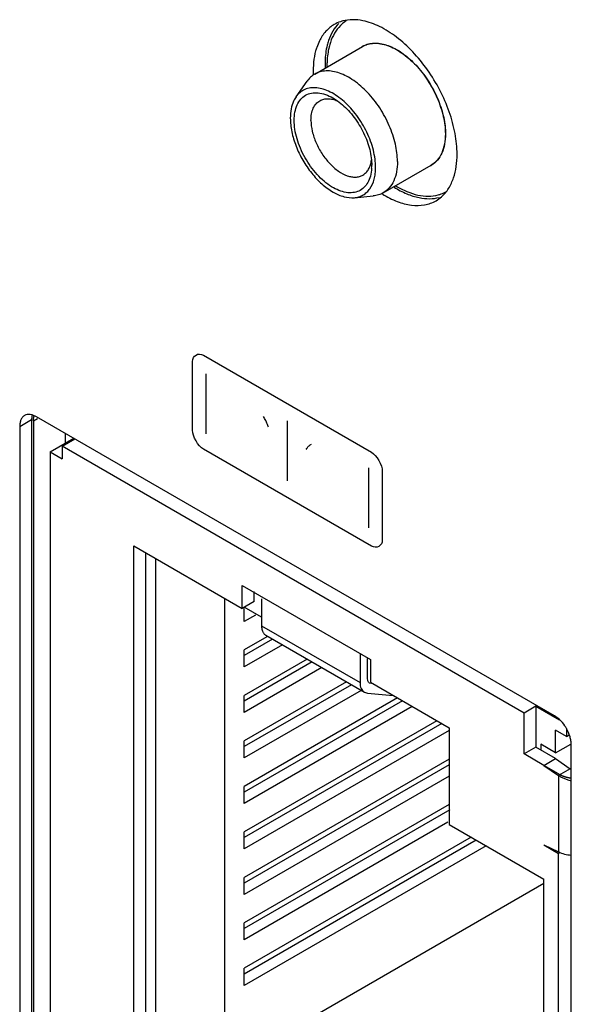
# Model space of a CAD drawing. Header units: inches. Extents: x 0 to 34, y 0 to 22.
# Tile 66 of 121: x 27.163 to 27.46, y 16.144 to 16.674. Entities that reach past the tile are written whole.
import ezdxf

# ---------------------------------------------------------------- set-up
doc = ezdxf.new("R2010")
doc.units = ezdxf.units.IN
doc.header["$LTSCALE"] = 1.87
doc.header["$MEASUREMENT"] = 0
doc.layers.get('0').update_dxf_attribs({"linetype": 'CONTINUOUS'})

msp = doc.modelspace()

# ---------------------------------------------------------------- linework, layer by layer
at = {"color": 7, "linetype": 'CONTINUOUS'}
for p, q in [((27.3244763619, 16.6629156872), (27.3230300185, 16.6593970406)), ((27.3219449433, 16.6450203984), (27.3477473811, 16.6599184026)), ((27.3213752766, 16.6514964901), (27.321133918, 16.6466687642)), ((27.3119172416, 16.6328482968), (27.3178174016, 16.6412016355)), ((27.3317858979, 16.6321933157), (27.3342035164, 16.6306354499)), ((27.3525294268, 16.5988488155), (27.3526670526, 16.596028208)), ((27.3588561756, 16.5810923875), (27.3846586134, 16.5959903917)), ((27.3433011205, 16.578493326), (27.353485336, 16.5794269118)), ((27.1698864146, 16.4615453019), (27.1686875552, 16.4617761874)), ((27.1695917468, 16.4605669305), (27.1694860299, 16.4590465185)), ((27.1721376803, 16.4605765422), (27.1698864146, 16.4615453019)), ((27.4510913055, 16.2995122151), (27.1721376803, 16.4605765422)), ((27.1631220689, 16.4553720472), (27.1694860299, 16.4590465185)), ((27.1631220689, 16.4553720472), (27.1631220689, 16.068365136)), ((27.1694860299, 16.4590465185), (27.1694860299, 16.0720396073)), ((27.1705466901, 16.4584341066), (27.172667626, 16.4596587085)), ((27.1705466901, 16.4584341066), (27.1705466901, 16.0714271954)), ((27.1875172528, 16.4516965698), (27.1875172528, 16.4461868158)), ((27.1795623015, 16.4415937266), (27.1922885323, 16.4489416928)), ((27.1859262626, 16.444655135), (27.1928194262, 16.4486351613)), ((27.1859262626, 16.444655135), (27.1859262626, 16.4379192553)), ((27.4346510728, 16.3010445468), (27.1859262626, 16.444655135)), ((27.1795623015, 16.4415937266), (27.1795623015, 16.074182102)), ((27.1795623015, 16.4415937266), (27.1859262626, 16.4379192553)), ((27.2246403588, 16.391072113), (27.2829766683, 16.357389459)), ((27.2246403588, 16.072648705), (27.2246403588, 16.391072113)), ((27.2310043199, 16.0763231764), (27.2310043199, 16.3873976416)), ((27.2363076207, 16.3843355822), (27.2363076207, 16.079384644)), ((27.2829766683, 16.3696365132), (27.3519195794, 16.3298297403)), ((27.2829766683, 16.357389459), (27.2829766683, 16.3696365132)), ((27.2893406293, 16.3610639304), (27.2893406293, 16.3664213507)), ((27.2734307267, 16.362901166), (27.2734307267, 16.1008190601)), ((27.2893406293, 16.3610639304), (27.2829766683, 16.357389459)), ((27.2933181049, 16.3625943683), (27.2933181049, 16.3480507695)), ((27.2933181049, 16.3526438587), (27.2840373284, 16.3580024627)), ((27.2840373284, 16.350354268), (27.2840373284, 16.357389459)), ((27.2900002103, 16.3537971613), (27.2840373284, 16.350354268)), ((27.2933181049, 16.3480507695), (27.3463511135, 16.317430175)), ((27.2961466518, 16.3420372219), (27.2840373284, 16.3350454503)), ((27.2992963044, 16.3407946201), (27.2840373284, 16.3319842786)), ((27.2956477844, 16.3429012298), (27.348680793, 16.3122806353)), ((27.3045996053, 16.3377325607), (27.2840373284, 16.3258601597)), ((27.2840373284, 16.3258601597), (27.2840373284, 16.3350454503)), ((27.3463511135, 16.3330449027), (27.3463511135, 16.317430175)), ((27.3178565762, 16.3300781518), (27.2840373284, 16.310551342)), ((27.3205074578, 16.328547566), (27.2840373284, 16.3074901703)), ((27.3503285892, 16.3197267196), (27.3503285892, 16.330442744)), ((27.3519195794, 16.3298297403), (27.3519195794, 16.3175826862)), ((27.3258107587, 16.3254855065), (27.2840373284, 16.3013660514)), ((27.3390677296, 16.3178310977), (27.2840373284, 16.2860572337)), ((27.3505684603, 16.318294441), (27.3503285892, 16.3197267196)), ((27.352317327, 16.3168976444), (27.3514937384, 16.3171524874)), ((27.3519195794, 16.3175826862), (27.3943459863, 16.2930862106)), ((27.3417186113, 16.3163005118), (27.2840373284, 16.282996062)), ((27.3470219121, 16.3132384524), (27.2840373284, 16.2768719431)), ((27.348681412, 16.3122817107), (27.3503285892, 16.3117720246)), ((27.3503285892, 16.3117720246), (27.3641144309, 16.3105415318)), ((27.2840373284, 16.3013660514), (27.2840373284, 16.310551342)), ((27.3664896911, 16.3091700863), (27.2840373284, 16.2615631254)), ((27.3691405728, 16.3076395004), (27.2840373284, 16.2585019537)), ((27.3744438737, 16.304577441), (27.2840373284, 16.2523778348)), ((27.4410150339, 16.3047190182), (27.4346510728, 16.3010445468)), ((27.4410150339, 16.3047190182), (27.4537520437, 16.2973648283)), ((27.4410150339, 16.3047190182), (27.4410150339, 16.2826743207)), ((27.3877008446, 16.2969230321), (27.2840373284, 16.2370690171)), ((27.4346510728, 16.2789998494), (27.4346510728, 16.3010445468)), ((27.4537840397, 16.2974814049), (27.4510913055, 16.2995122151)), ((27.3903517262, 16.2953924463), (27.2840373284, 16.2340078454)), ((27.3943459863, 16.2915745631), (27.2840373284, 16.2278837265)), ((27.3943459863, 16.2930862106), (27.3943459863, 16.2410362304)), ((27.4574552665, 16.2884907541), (27.4516216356, 16.2918590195)), ((27.4516216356, 16.2796119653), (27.4516216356, 16.2918590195)), ((27.4574552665, 16.2927972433), (27.4574552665, 16.2884907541)), ((27.2840373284, 16.2768719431), (27.2840373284, 16.2860572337)), ((27.4574552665, 16.2884907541), (27.4589527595, 16.2893553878)), ((27.4410150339, 16.2826743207), (27.4346510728, 16.2789998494)), ((27.4516216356, 16.2765502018), (27.4410150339, 16.2826743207)), ((27.4516216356, 16.2796119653), (27.4436666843, 16.2842050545)), ((27.4436666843, 16.2842050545), (27.4436666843, 16.281143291)), ((27.4516216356, 16.2796119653), (27.4598408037, 16.28435761)), ((27.460106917, 15.8968898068), (27.460106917, 16.283896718)), ((27.3943459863, 16.2762657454), (27.2840373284, 16.2125749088)), ((27.4452576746, 16.2728757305), (27.4346510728, 16.2789998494)), ((27.4452576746, 16.2728757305), (27.4516216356, 16.2765502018)), ((27.4516216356, 16.2765502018), (27.4594809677, 16.2710738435)), ((27.3943459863, 16.2732045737), (27.2840373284, 16.2095137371)), ((27.4452576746, 16.2728757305), (27.4532126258, 16.2674545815)), ((27.4594809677, 16.2710738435), (27.4532126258, 16.2674545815)), ((27.4594809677, 16.2710738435), (27.4600791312, 16.2706619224)), ((27.3943459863, 16.2670804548), (27.2840373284, 16.2033896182)), ((27.4532126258, 16.2674545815), (27.4532126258, 16.2262460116)), ((27.2840373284, 16.2523778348), (27.2840373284, 16.2615631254)), ((27.3943459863, 16.2517716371), (27.2840373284, 16.1880808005)), ((27.3947354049, 16.2489353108), (27.2840373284, 16.1850196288)), ((27.3936747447, 16.24219878), (27.2840373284, 16.1788955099)), ((27.3943459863, 16.2410362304), (27.4452576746, 16.2116404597)), ((27.2840373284, 16.2278837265), (27.2840373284, 16.2370690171)), ((27.4062606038, 16.2341568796), (27.2840373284, 16.1635866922)), ((27.4089114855, 16.2326262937), (27.2840373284, 16.1605255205)), ((27.4142147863, 16.2295642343), (27.2840373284, 16.1544014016)), ((27.4452576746, 16.2300110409), (27.4532126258, 16.2262460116)), ((27.4452576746, 16.2300110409), (27.4532126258, 16.2254179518)), ((27.4541060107, 16.225933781), (27.4532126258, 16.2254179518)), ((27.4532126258, 15.9743533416), (27.4532126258, 16.2254179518)), ((27.2840373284, 16.2033896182), (27.2840373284, 16.2125749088)), ((27.4452576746, 15.997317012), (27.4452576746, 16.2116404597)), ((27.4452576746, 16.2092159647), (27.2734307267, 16.1100052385)), ((27.2840373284, 16.1788955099), (27.2840373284, 16.1880808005)), ((27.2840373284, 16.1544014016), (27.2840373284, 16.1635866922))]:
    msp.add_line(p, q, dxfattribs=at)
at = {"color": 40, "linetype": 'CONTINUOUS'}
for p, q in [((27.2619969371, 16.4936917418), (27.3525143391, 16.4414281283)), ((27.256156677, 16.4532516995), (27.256156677, 16.490327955)), ((27.2634641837, 16.4513916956), (27.2634641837, 16.4835835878)), ((27.2946682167, 16.460168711), (27.2943949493, 16.460633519)), ((27.2949702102, 16.459678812), (27.2946682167, 16.460168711)), ((27.2952869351, 16.4590885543), (27.2949702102, 16.459678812)), ((27.2955889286, 16.458457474), (27.2952869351, 16.4590885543)), ((27.2959918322, 16.4577094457), (27.2955889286, 16.458457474)), ((27.2962650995, 16.4570371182), (27.2959918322, 16.4577094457)), ((27.2965236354, 16.4564226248), (27.2962650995, 16.4570371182)), ((27.2967107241, 16.4558995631), (27.2965236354, 16.4564226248)), ((27.2969412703, 16.4553590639), (27.2967107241, 16.4558995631)), ((27.29707017, 16.4548695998), (27.2969412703, 16.4553590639)), ((27.3072701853, 16.4260986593), (27.3072701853, 16.4582905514)), ((27.3180020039, 16.444021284), (27.3182752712, 16.4443287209)), ((27.3182752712, 16.4443287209), (27.3185345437, 16.4446935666)), ((27.3185345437, 16.4446935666), (27.3189374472, 16.444976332)), ((27.3189374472, 16.444976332), (27.3192541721, 16.445250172)), ((27.3192541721, 16.445250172), (27.3195561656, 16.4454831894)), ((27.3195561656, 16.4454831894), (27.319872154, 16.4456162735)), ((27.319872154, 16.4456162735), (27.3201461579, 16.4457650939)), ((27.3525143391, 16.3908801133), (27.2619969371, 16.4431437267)), ((27.317283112, 16.4428416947), (27.3174702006, 16.4430908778)), ((27.3174702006, 16.4430908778), (27.3175991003, 16.4434314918)), ((27.3175991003, 16.4434314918), (27.3178149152, 16.4437142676)), ((27.3178149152, 16.4437142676), (27.3180020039, 16.444021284)), ((27.3510618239, 16.400813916), (27.3510618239, 16.4330058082)), ((27.3583553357, 16.4313197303), (27.3583553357, 16.3942434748)), ((27.4532126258, 16.2682826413), (27.4452576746, 16.2728757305))]:
    msp.add_line(p, q, dxfattribs=at)
at = {"color": 7, "linetype": 'CONTINUOUS'}
for centre, radius, start, end in [((27.3417605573, 16.6556485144), 0.0185802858, 108.5338208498, 119.964274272), ((27.3419578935, 16.6550725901), 0.019189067, 104.6541503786, 108.5458714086), ((27.3539106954, 16.6493263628), 0.0123046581, 120.6078895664, 122.1456903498), ((27.3539039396, 16.649337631), 0.0122915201, 120.1701571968, 120.6075297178), ((27.3768853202, 16.6503535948), 0.0493874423, 178.0409319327, 180.0120181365), ((27.3761428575, 16.6497485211), 0.0475843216, 177.4008658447, 180.0213093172), ((27.3733137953, 16.6466730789), 0.0521798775, 180.0047377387, 181.7836806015), ((27.37987493, 16.6503488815), 0.0523770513, 180.0061761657, 182.0377518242), ((27.378768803, 16.6497328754), 0.0502102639, 180.0023413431, 180.8872162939), ((27.3266164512, 16.5960221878), 0.0260506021, 356.2259725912, 0.0132409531), ((27.3785677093, 16.6066214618), 0.0123022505, 298.855862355, 299.794353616), ((27.3785722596, 16.60661349), 0.0122930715, 299.7944106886, 300.6074996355), ((27.3780174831, 16.5928695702), 0.0184941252, 300.0145478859, 311.5057986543), ((27.178530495, 16.4592769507), 0.0090313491, 168.0301497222, 171.7881541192)]:
    msp.add_arc(centre, radius, start, end, dxfattribs=at)
for points, knots in [([(27.3348966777, 16.6723642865), (27.3336720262, 16.6711257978), (27.3314674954, 16.6681967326), (27.329992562, 16.6648555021), (27.3293939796, 16.6630715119)], [0, 0, 0, 0, 0.4806810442, 1, 1, 1, 1]), ([(27.3389629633, 16.6737385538), (27.3386744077, 16.6735556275), (27.3375335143, 16.6727858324), (27.336482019, 16.6718844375), (27.3357547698, 16.6711489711)], [0, 0, 0, 0, 0.2483001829, 1, 1, 1, 1]), ([(27.347903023, 16.6737556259), (27.3460592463, 16.6741285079), (27.3424282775, 16.6745212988), (27.3387890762, 16.6740784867), (27.3371033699, 16.6736374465)], [0, 0, 0, 0, 0.5191327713, 1, 1, 1, 1]), ([(27.3986151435, 16.6019320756), (27.3986151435, 16.6056346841), (27.3977913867, 16.6133819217), (27.3946048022, 16.6249690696), (27.3895621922, 16.6365223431), (27.3829430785, 16.647422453), (27.3750924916, 16.6570910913), (27.3664226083, 16.665017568), (27.3573888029, 16.6707870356), (27.3509927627, 16.6731307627), (27.347903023, 16.6737556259)], [0, 0, 0, 0, 0.1189942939, 0.2487235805, 0.384896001, 0.5228016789, 0.657341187, 0.7838502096, 0.8986917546, 1, 1, 1, 1]), ([(27.3324804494, 16.6717453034), (27.3307938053, 16.67077135), (27.3276256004, 16.668179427), (27.3253949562, 16.6647696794), (27.3244763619, 16.6629156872)], [0, 0, 0, 0, 0.4848845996, 1, 1, 1, 1]), ([(27.3357547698, 16.6711489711), (27.3345636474, 16.6699443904), (27.3324194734, 16.6670955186), (27.3309849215, 16.663845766), (27.3304027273, 16.6621106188)], [0, 0, 0, 0, 0.4806810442, 1, 1, 1, 1]), ([(27.3293939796, 16.6630715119), (27.3291134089, 16.6622353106), (27.3280794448, 16.6586413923), (27.3276245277, 16.6548946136), (27.3275267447, 16.6520419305)], [0, 0, 0, 0, 0.2360620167, 1, 1, 1, 1]), ([(27.3304027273, 16.6621106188), (27.33014229, 16.6613344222), (27.3291782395, 16.6580084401), (27.3287276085, 16.6545450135), (27.328607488, 16.6519063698)], [0, 0, 0, 0, 0.2366185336, 1, 1, 1, 1]), ([(27.3477473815, 16.659918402), (27.3486572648, 16.6604437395), (27.3506630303, 16.6612775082), (27.3539741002, 16.6617627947), (27.3575298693, 16.6615010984), (27.3612510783, 16.6605122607), (27.3650650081, 16.6588268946), (27.3703296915, 16.6556044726), (27.3766013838, 16.6500500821), (27.3830467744, 16.6417984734), (27.3881249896, 16.6324144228), (27.3914190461, 16.6226741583), (27.3923019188, 16.6160400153), (27.3923019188, 16.6128852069)], [0, 0, 0, 0, 0.0428448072, 0.0874627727, 0.1352836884, 0.1872382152, 0.2437295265, 0.3047304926, 0.4383590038, 0.5826569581, 0.7297740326, 0.8713491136, 1, 1, 1, 1]), ([(27.3508832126, 16.6612589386), (27.3518747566, 16.6615176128), (27.3539920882, 16.661812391), (27.3573020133, 16.6615936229), (27.3607655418, 16.6607394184), (27.365673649, 16.6587130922), (27.3717792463, 16.6546449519), (27.3784324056, 16.6480403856), (27.3842161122, 16.6400049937), (27.3879984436, 16.6325227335), (27.3902336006, 16.6263161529), (27.3914472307, 16.6217269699), (27.3921894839, 16.6172561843), (27.3923848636, 16.6143125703), (27.3923729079, 16.6128852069)], [0, 0, 0, 0, 0.0437205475, 0.0903629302, 0.1407400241, 0.1952370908, 0.3162381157, 0.4508009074, 0.5933204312, 0.7368746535, 0.8068734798, 0.8744995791, 0.9390987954, 1, 1, 1, 1]), ([(27.3230300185, 16.6593970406), (27.3228248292, 16.6587855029), (27.3220493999, 16.656204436), (27.3215849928, 16.6535345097), (27.3213752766, 16.6514964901)], [0, 0, 0, 0, 0.2394526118, 1, 1, 1, 1]), ([(27.3477265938, 16.659964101), (27.3479712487, 16.660106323), (27.3489756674, 16.6606449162), (27.3500546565, 16.6610427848), (27.3508832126, 16.6612589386)], [0, 0, 0, 0, 0.2483940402, 1, 1, 1, 1]), ([(27.366499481, 16.5979872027), (27.366499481, 16.6011419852), (27.3656166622, 16.6077757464), (27.3623229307, 16.6175155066), (27.3572449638, 16.6268995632), (27.3507992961, 16.6351517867), (27.3445269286, 16.6407067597), (27.3392618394, 16.6439292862), (27.3354479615, 16.645614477), (27.3317270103, 16.6466031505), (27.3281715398, 16.6468647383), (27.3248606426, 16.6463794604), (27.322854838, 16.6455457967), (27.3219449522, 16.6450203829)], [0, 0, 0, 0, 0.1286498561, 0.2702105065, 0.4173199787, 0.5616355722, 0.6952803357, 0.7562829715, 0.8127725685, 0.8647223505, 0.9125380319, 0.9571535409, 1, 1, 1, 1]), ([(27.3219449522, 16.6450203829), (27.3211416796, 16.6445565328), (27.3196120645, 16.6434232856), (27.318370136, 16.6419840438), (27.3178174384, 16.6412016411)], [0, 0, 0, 0, 0.4919518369, 1, 1, 1, 1]), ([(27.3547520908, 16.5948243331), (27.3547520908, 16.5963262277), (27.3545200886, 16.5994347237), (27.3532659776, 16.6058545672), (27.3502572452, 16.6139293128), (27.3449087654, 16.6228199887), (27.3392234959, 16.6291848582), (27.3342034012, 16.633175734), (27.3304622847, 16.6354387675), (27.3267452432, 16.6369848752), (27.3231409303, 16.6377692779), (27.3197369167, 16.6377547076), (27.31662999, 16.6369173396), (27.3139376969, 16.6352652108), (27.3125246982, 16.63370781), (27.3119173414, 16.632848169)], [0, 0, 0, 0, 0.0646399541, 0.1336918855, 0.2810471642, 0.4327085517, 0.578040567, 0.6454600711, 0.708134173, 0.7656184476, 0.8179621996, 0.8658603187, 0.9107509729, 0.9546992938, 1, 1, 1, 1]), ([(27.3119173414, 16.632848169), (27.3113980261, 16.6321131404), (27.3102271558, 16.6300262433), (27.3090795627, 16.6261276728), (27.3088237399, 16.6229923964), (27.3088237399, 16.6213427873)], [0, 0, 0, 0, 0.2235489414, 0.5902461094, 1, 1, 1, 1]), ([(27.3109087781, 16.6201389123), (27.3109087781, 16.6216346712), (27.3111406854, 16.6244785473), (27.3122864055, 16.6283878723), (27.3142289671, 16.6315612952), (27.3169229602, 16.6338278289), (27.320232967, 16.6350286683), (27.3239519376, 16.6351229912), (27.3279128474, 16.6341679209), (27.3304899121, 16.6329414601), (27.3317858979, 16.6321933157)], [0, 0, 0, 0, 0.1448377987, 0.2744976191, 0.3910860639, 0.4999733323, 0.608869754, 0.7254703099, 0.8550973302, 1, 1, 1, 1]), ([(27.3199494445, 16.6201389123), (27.3199494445, 16.6213113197), (27.3201264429, 16.6235402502), (27.321030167, 16.6266025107), (27.3225491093, 16.6290878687), (27.3239772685, 16.6302879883), (27.3247402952, 16.630728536)], [0, 0, 0, 0, 0.2897837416, 0.5490254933, 0.7822249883, 1, 1, 1, 1]), ([(27.3247402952, 16.630728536), (27.3253759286, 16.6310955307), (27.3267963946, 16.6316606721), (27.3291499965, 16.6319065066), (27.3316743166, 16.6315728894), (27.3333475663, 16.6310060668), (27.3341929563, 16.6306452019)], [0, 0, 0, 0, 0.2250679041, 0.4615124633, 0.7181365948, 1, 1, 1, 1]), ([(27.3342035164, 16.6306354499), (27.33666358, 16.6288838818), (27.3412902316, 16.6245508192), (27.3468292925, 16.6167349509), (27.35082095, 16.608027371), (27.3522451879, 16.6018534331), (27.3525294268, 16.5988488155)], [0, 0, 0, 0, 0.2407375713, 0.5000953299, 0.759412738, 1, 1, 1, 1]), ([(27.3088237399, 16.6213427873), (27.3088237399, 16.6201482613), (27.3089709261, 16.6176895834), (27.3097787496, 16.6126037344), (27.311751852, 16.6060997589), (27.3153775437, 16.5985896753), (27.3200755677, 16.5916956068), (27.3255368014, 16.585871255), (27.330589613, 16.5821027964), (27.3347165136, 16.5800174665), (27.3385034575, 16.5786813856), (27.3414537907, 16.578324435), (27.343300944, 16.5784937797)], [0, 0, 0, 0, 0.0599688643, 0.1233685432, 0.2582181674, 0.399386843, 0.5405609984, 0.6754118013, 0.7985628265, 0.854682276, 0.906878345, 1, 1, 1, 1]), ([(27.3526105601, 16.5943074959), (27.3525170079, 16.5929047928), (27.352118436, 16.5902495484), (27.3507348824, 16.5866590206), (27.3486011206, 16.5838231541), (27.3457813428, 16.5819023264), (27.3424279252, 16.5810199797), (27.3387284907, 16.5811810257), (27.3348244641, 16.582329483), (27.3308385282, 16.5844016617), (27.3268981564, 16.5873187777), (27.3217930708, 16.5922855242), (27.3174826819, 16.598329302), (27.3141949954, 16.6049903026), (27.3123466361, 16.6101206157), (27.3112017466, 16.6151787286), (27.3109087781, 16.618527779), (27.3109087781, 16.6201389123)], [0, 0, 0, 0, 0.0580713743, 0.1101111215, 0.1573937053, 0.2024222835, 0.2483775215, 0.2981404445, 0.353532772, 0.4151893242, 0.4827928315, 0.5553234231, 0.7087697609, 0.7862903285, 0.8617645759, 0.9334475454, 1, 1, 1, 1]), ([(27.3199494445, 16.6201389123), (27.3199494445, 16.6181615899), (27.3205027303, 16.6140035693), (27.3225675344, 16.6078982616), (27.3257497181, 16.6020168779), (27.3297928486, 16.5968418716), (27.3343667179, 16.5927912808), (27.3385065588, 16.5905278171), (27.3417447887, 16.5896662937), (27.3439734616, 16.5895024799), (27.3460486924, 16.5898066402), (27.347305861, 16.5903292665), (27.3478762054, 16.5906585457)], [0, 0, 0, 0, 0.1286777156, 0.270283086, 0.4174466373, 0.5617916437, 0.6954641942, 0.8127236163, 0.864687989, 0.9125165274, 0.9571422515, 1, 1, 1, 1]), ([(27.3923019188, 16.6128852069), (27.3923019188, 16.6110145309), (27.3920194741, 16.6074582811), (27.3905775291, 16.6025726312), (27.3881541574, 16.5986077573), (27.3858758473, 16.5966931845), (27.384658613, 16.5959903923)], [0, 0, 0, 0, 0.2898160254, 0.5490559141, 0.7822437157, 1, 1, 1, 1]), ([(27.3923729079, 16.6128852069), (27.3923784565, 16.6110259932), (27.3920901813, 16.6074901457), (27.3906730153, 16.6026272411), (27.3882827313, 16.5986705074), (27.3860347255, 16.5967450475), (27.3848313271, 16.5960331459)], [0, 0, 0, 0, 0.2895747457, 0.5488814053, 0.7822291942, 1, 1, 1, 1]), ([(27.3478762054, 16.5906585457), (27.3485089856, 16.5910238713), (27.3497035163, 16.591966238), (27.3510894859, 16.5938697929), (27.3520633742, 16.5962078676), (27.3524117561, 16.5979299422), (27.352523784, 16.5988370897)], [0, 0, 0, 0, 0.2251999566, 0.4617255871, 0.7182825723, 1, 1, 1, 1]), ([(27.366499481, 16.5979872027), (27.366499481, 16.5961165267), (27.3662170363, 16.5925602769), (27.3647750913, 16.587674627), (27.3623517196, 16.5837097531), (27.3600734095, 16.5817951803), (27.3588561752, 16.5810923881)], [0, 0, 0, 0, 0.2898160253, 0.5490559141, 0.7822437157, 1, 1, 1, 1]), ([(27.396719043, 16.5892037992), (27.3973744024, 16.5911570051), (27.3983329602, 16.5953788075), (27.3986151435, 16.5996889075), (27.3986151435, 16.6019320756)], [0, 0, 0, 0, 0.4787437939, 1, 1, 1, 1]), ([(27.343300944, 16.5784937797), (27.3441437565, 16.5785710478), (27.345794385, 16.5788865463), (27.3480925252, 16.5798873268), (27.350103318, 16.5813867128), (27.3524127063, 16.5840763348), (27.3539026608, 16.5876068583), (27.3546298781, 16.5915507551), (27.3547520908, 16.5937088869), (27.3547520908, 16.5948243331)], [0, 0, 0, 0, 0.1153060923, 0.2269719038, 0.3386709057, 0.4540610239, 0.7065489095, 0.8480319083, 1, 1, 1, 1]), ([(27.390273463, 16.5790195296), (27.391728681, 16.5803048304), (27.3943539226, 16.5834749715), (27.3960476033, 16.5872026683), (27.396719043, 16.5892037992)], [0, 0, 0, 0, 0.4791217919, 1, 1, 1, 1]), ([(27.3646504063, 16.5841973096), (27.3668386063, 16.5828296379), (27.3712019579, 16.5805109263), (27.3759173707, 16.5789833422), (27.3782099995, 16.5785196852)], [0, 0, 0, 0, 0.5245361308, 1, 1, 1, 1]), ([(27.3655731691, 16.5848582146), (27.3675168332, 16.5836960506), (27.3713916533, 16.5817126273), (27.3773433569, 16.5797886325), (27.3830466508, 16.5791176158), (27.3866991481, 16.5795472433), (27.3883862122, 16.5799886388)], [0, 0, 0, 0, 0.2842651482, 0.5441423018, 0.7811030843, 1, 1, 1, 1]), ([(27.3588561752, 16.5810923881), (27.3580528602, 16.5806285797), (27.3563066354, 16.5798704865), (27.3544392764, 16.5795144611), (27.3534853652, 16.5794269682)], [0, 0, 0, 0, 0.4919597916, 1, 1, 1, 1]), ([(27.3584878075, 16.58039759), (27.3609980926, 16.5788437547), (27.3660011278, 16.5762800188), (27.373724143, 16.5741843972), (27.3799176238, 16.574217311), (27.3843287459, 16.5753843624), (27.3863292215, 16.5763130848), (27.3872686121, 16.5768555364)], [0, 0, 0, 0, 0.2915510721, 0.5513660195, 0.7835529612, 0.8928746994, 1, 1, 1, 1]), ([(27.3782099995, 16.5785196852), (27.3800537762, 16.5781468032), (27.3836847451, 16.5777540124), (27.3873239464, 16.5781968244), (27.3890096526, 16.5786378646)], [0, 0, 0, 0, 0.5191327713, 1, 1, 1, 1]), ([(27.3883862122, 16.5799886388), (27.3887227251, 16.5800766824), (27.3900447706, 16.580461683), (27.3913236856, 16.5809955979), (27.3922352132, 16.5814728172)], [0, 0, 0, 0, 0.2526560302, 1, 1, 1, 1]), ([(27.1657623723, 16.4612081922), (27.1653420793, 16.4609655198), (27.1645556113, 16.4603037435), (27.1637162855, 16.4589336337), (27.1632219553, 16.4572446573), (27.1631220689, 16.4560167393), (27.1631220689, 16.4553720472)], [0, 0, 0, 0, 0.2176733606, 0.4509619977, 0.7108462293, 1, 1, 1, 1]), ([(27.1686875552, 16.4617761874), (27.1681698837, 16.4618278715), (27.1671486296, 16.4618011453), (27.1661827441, 16.46145091), (27.1657623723, 16.4612081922)], [0, 0, 0, 0, 0.5173188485, 1, 1, 1, 1]), ([(27.1705466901, 16.4584341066), (27.1705466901, 16.458669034), (27.1705767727, 16.4595518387), (27.1707313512, 16.4604347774), (27.1709374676, 16.4610498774)], [0, 0, 0, 0, 0.2658622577, 1, 1, 1, 1]), ([(27.2933181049, 16.3480507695), (27.2933181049, 16.3477904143), (27.2933545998, 16.3468207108), (27.2935428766, 16.3458495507), (27.2937978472, 16.3451862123)], [0, 0, 0, 0, 0.2681287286, 1, 1, 1, 1]), ([(27.2937978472, 16.3451862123), (27.2939835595, 16.3447030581), (27.2944660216, 16.343812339), (27.2952347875, 16.3431399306), (27.2956481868, 16.3429019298)], [0, 0, 0, 0, 0.5204103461, 1, 1, 1, 1]), ([(27.3463511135, 16.317430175), (27.3463511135, 16.3168609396), (27.3464387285, 16.315777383), (27.3468756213, 16.3142878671), (27.3476146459, 16.3130783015), (27.3483097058, 16.312495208), (27.3486811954, 16.3122813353)], [0, 0, 0, 0, 0.2893426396, 0.5490038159, 0.7821138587, 1, 1, 1, 1]), ([(27.3514936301, 16.3171522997), (27.3512869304, 16.3172713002), (27.3509025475, 16.3176075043), (27.3506613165, 16.3180528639), (27.3505684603, 16.318294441)], [0, 0, 0, 0, 0.4795896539, 1, 1, 1, 1]), ([(27.4574663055, 16.2927823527), (27.4572109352, 16.293224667), (27.4561541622, 16.2949154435), (27.4548659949, 16.2964670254), (27.4537840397, 16.2974814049)], [0, 0, 0, 0, 0.2561588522, 1, 1, 1, 1]), ([(27.460106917, 16.283896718), (27.460106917, 16.284608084), (27.4599745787, 16.2860910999), (27.4592699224, 16.2891352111), (27.4582848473, 16.2913645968), (27.4574663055, 16.2927823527)], [0, 0, 0, 0, 0.2281024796, 0.475062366, 1, 1, 1, 1]), ([(27.4532126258, 16.2674545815), (27.4536976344, 16.2671240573), (27.4558423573, 16.2658417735), (27.4582406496, 16.2650132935), (27.460102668, 16.264597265)], [0, 0, 0, 0, 0.2352538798, 1, 1, 1, 1]), ([(27.4532126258, 16.2262460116), (27.454227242, 16.2257658), (27.4564961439, 16.2250077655), (27.4588549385, 16.2246593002), (27.460102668, 16.2245701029)], [0, 0, 0, 0, 0.4729517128, 1, 1, 1, 1])]:
    msp.add_open_spline(points, degree=3, knots=knots, dxfattribs=at)
at = {"color": 40, "linetype": 'CONTINUOUS'}
for points in [[(27.256156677, 16.490327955), (27.256156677, 16.4935050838), (27.2592453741, 16.4952804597), (27.2619969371, 16.4936917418)], [(27.2619969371, 16.4431437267), (27.2592453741, 16.4447324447), (27.256156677, 16.4500745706), (27.256156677, 16.4532516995)], [(27.3525143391, 16.4414281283), (27.3552660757, 16.4398393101), (27.3583553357, 16.4344970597), (27.3583553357, 16.4313197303)], [(27.3583553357, 16.3942434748), (27.3583553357, 16.3910661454), (27.3552660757, 16.389291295), (27.3525143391, 16.3908801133)]]:
    msp.add_open_spline(points, degree=3, dxfattribs=at)
msp.add_open_spline([(27.4532126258, 16.2682826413), (27.4533332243, 16.2682188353), (27.4535744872, 16.2680912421), (27.4538456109, 16.2679476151), (27.4540267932, 16.2678519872), (27.4541166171, 16.2678039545), (27.4542094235, 16.2677567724), (27.4543473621, 16.2676979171), (27.4545149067, 16.2676229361), (27.4547180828, 16.2675336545), (27.4549205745, 16.2674438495), (27.4550898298, 16.2673701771), (27.455224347, 16.2673087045), (27.4553620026, 16.2672564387), (27.4556042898, 16.2671692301), (27.4558809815, 16.2670678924), (27.4561222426, 16.2669793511), (27.4562616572, 16.2669293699), (27.4563618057, 16.2668900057), (27.4564788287, 16.2668578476), (27.456628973, 16.266812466), (27.4568944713, 16.2667341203), (27.4571967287, 16.2666447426), (27.4574615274, 16.2665650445), (27.4576128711, 16.2665219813), (27.457764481, 16.2664883), (27.4579538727, 16.2664429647), (27.4581813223, 16.2663900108), (27.458408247, 16.2663364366), (27.4585989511, 16.2662926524), (27.4587479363, 16.2662558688), (27.4588694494, 16.2662330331), (27.4589937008, 16.2662115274), (27.4592407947, 16.2661678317), (27.4596120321, 16.2661025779), (27.4599417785, 16.2660444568), (27.460106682, 16.266015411)], degree=3, knots=[0, 0, 0, 0, 0.0625, 0.125, 0.140625, 0.15625, 0.171875, 0.1875, 0.21875, 0.25, 0.28125, 0.3125, 0.328125, 0.34375, 0.375, 0.4375, 0.46875, 0.484375, 0.5, 0.515625, 0.53125, 0.5625, 0.625, 0.65625, 0.671875, 0.6875, 0.71875, 0.75, 0.78125, 0.8125, 0.828125, 0.84375, 0.859375, 0.875, 0.9375, 1, 1, 1, 1], dxfattribs=at)

doc.saveas('drawing.dxf')
